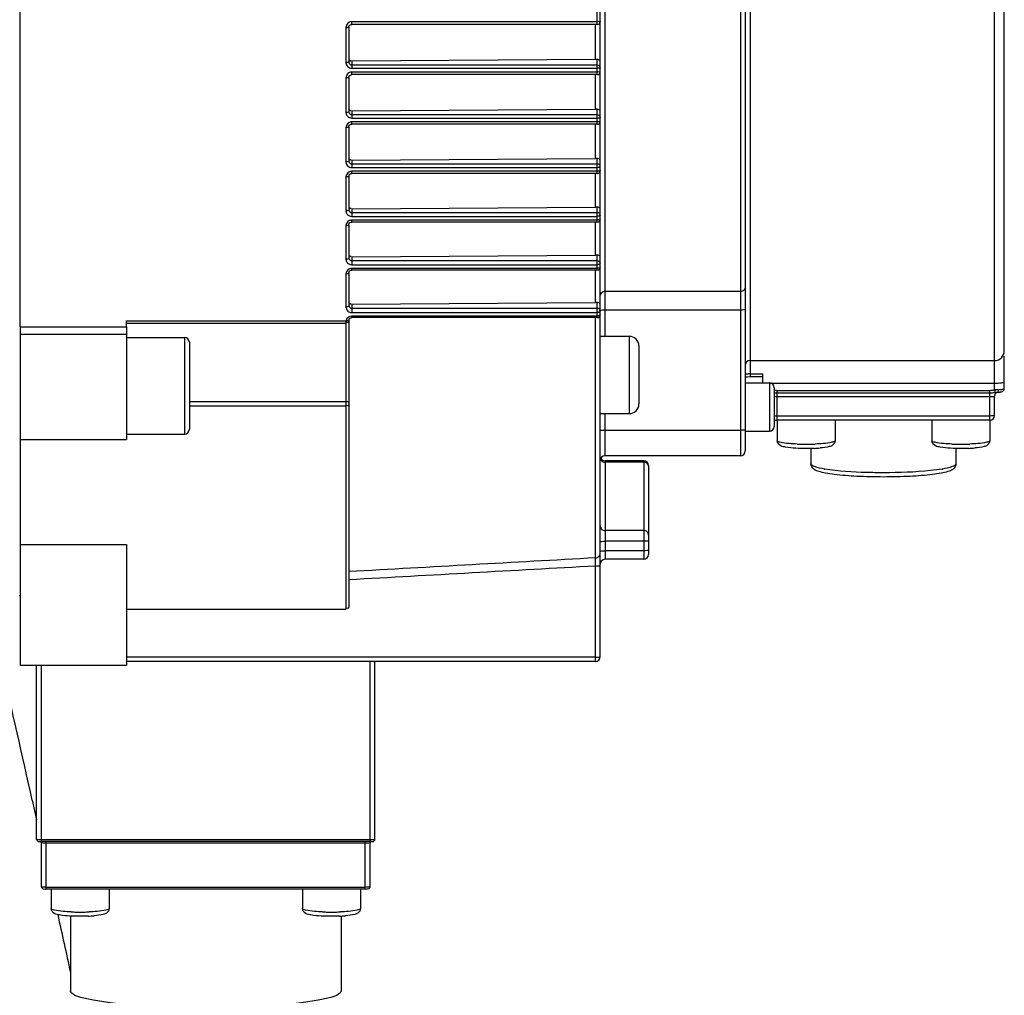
# Model space of a CAD drawing. Header units: millimetres. Extents: x 0 to 5940, y 0 to 4200.
# Tile 7 of 87: x 1835 to 1937, y 2544 to 2645. Entities that reach past the tile are written whole.
import ezdxf

# ---------------------------------------------------------------- set-up
doc = ezdxf.new("R2010")
doc.units = ezdxf.units.MM
doc.header["$LTSCALE"] = 326.7
doc.layers.add('304103000186DXF_CONTINUOUS_LINE', color=7, linetype='CONTINUOUS')
doc.layers.add('304304000126DXF_CONTINUOUS_LINE', color=7, linetype='CONTINUOUS')

msp = doc.modelspace()

# ---------------------------------------------------------------- linework, layer by layer
at = {"layer": '304103000186DXF_CONTINUOUS_LINE', "color": 9, "linetype": 'Continuous'}
for p, q in [((1836.739, 2563.78), (1837.015, 2562.549)), ((1837.015, 2562.549), (1837.188, 2561.775))]:
    msp.add_line(p, q, dxfattribs=at)
msp.add_arc((-2887.899, 1506.55), 4841.482, 12.613264, 12.782881, dxfattribs=at)
msp.add_open_spline([(1839.372, 2551.953), (1839.812, 2549.964), (1840.251, 2547.973), (1840.688, 2545.983)], degree=3, dxfattribs=at)
msp.add_open_spline([(1831.37, 2547.448), (1832.211, 2544.08), (1835.542, 2531.088), (1839.23, 2518.185), (1842.214, 2508.701)], degree=3, knots=[0, 0, 0, 0, 0.2587628, 1, 1, 1, 1], dxfattribs=at)
at = {"layer": '304304000126DXF_CONTINUOUS_LINE', "color": 9, "linetype": 'Continuous'}
for p, q in [((1909.987, 2695.123), (1909.987, 2599.412)), ((1895.987, 2611.775), (1895.987, 2694.908)), ((1936.287, 2606.232), (1936.287, 2685.268)), ((1910.987, 2665.203), (1910.987, 2607.605)), ((1895.187, 2644.033), (1895.187, 2645.595)), ((1895.187, 2644.32), (1869.787, 2644.32)), ((1869.787, 2644.033), (1869.787, 2644.32)), ((1895.014, 2640.396), (1895.014, 2644.033)), ((1869.187, 2643.716), (1869.187, 2640.108)), ((1869.787, 2640.235), (1869.787, 2639.509)), ((1895.187, 2638.848), (1895.187, 2640.401)), ((1869.787, 2639.842), (1895.187, 2639.842)), ((1869.787, 2639.509), (1895.187, 2639.509)), ((1895.187, 2639.11), (1869.787, 2639.11)), ((1869.787, 2638.848), (1869.787, 2639.11)), ((1869.187, 2638.512), (1869.187, 2634.94)), ((1895.014, 2635.256), (1895.014, 2638.848)), ((1869.787, 2635.094), (1869.787, 2634.347)), ((1895.187, 2633.713), (1895.187, 2635.261)), ((1869.787, 2634.704), (1895.187, 2634.704)), ((1869.787, 2634.347), (1895.187, 2634.347)), ((1895.187, 2633.952), (1869.787, 2633.952)), ((1869.787, 2633.713), (1869.787, 2633.952)), ((1869.187, 2633.36), (1869.187, 2629.823)), ((1895.014, 2630.171), (1895.014, 2633.713)), ((1869.787, 2630.007), (1869.787, 2629.236)), ((1895.187, 2628.629), (1895.187, 2630.176)), ((1869.787, 2629.616), (1895.187, 2629.616)), ((1869.787, 2629.236), (1895.187, 2629.236)), ((1895.187, 2628.845), (1869.787, 2628.845)), ((1869.787, 2628.629), (1869.787, 2628.845)), ((1869.187, 2628.259), (1869.187, 2624.759)), ((1895.014, 2625.143), (1895.014, 2628.629)), ((1869.787, 2624.976), (1869.787, 2624.178)), ((1895.187, 2623.599), (1895.187, 2625.148)), ((1869.787, 2624.582), (1895.187, 2624.582)), ((1869.787, 2624.178), (1895.187, 2624.178)), ((1895.187, 2623.791), (1869.787, 2623.791)), ((1869.787, 2623.599), (1869.787, 2623.791)), ((1869.187, 2623.212), (1869.187, 2619.75)), ((1895.014, 2620.175), (1895.014, 2623.599)), ((1869.787, 2620.004), (1869.787, 2619.176)), ((1869.787, 2619.602), (1895.187, 2619.602)), ((1895.187, 2618.624), (1895.187, 2620.18)), ((1869.787, 2619.176), (1895.187, 2619.176)), ((1895.187, 2618.793), (1869.787, 2618.793)), ((1869.787, 2618.624), (1869.787, 2618.793)), ((1895.014, 2615.272), (1895.014, 2618.624)), ((1869.187, 2618.22), (1869.187, 2614.8)), ((1909.987, 2616.407), (1895.987, 2616.407)), ((1869.787, 2615.095), (1869.787, 2614.233)), ((1869.787, 2614.683), (1895.187, 2614.683)), ((1895.187, 2613.709), (1895.187, 2615.278)), ((1869.787, 2614.233), (1895.187, 2614.233)), ((1895.187, 2613.856), (1869.787, 2613.856)), ((1869.787, 2613.709), (1869.787, 2613.856)), ((1895.014, 2588.859), (1895.014, 2613.709)), ((1909.987, 2614.487), (1895.987, 2614.487)), ((1846.487, 2613.392), (1869.197, 2613.392)), ((1846.487, 2613.152), (1869.187, 2613.152)), ((1869.187, 2613.17), (1869.187, 2583.562)), ((1852.487, 2611.662), (1852.487, 2601.662)), ((1898.487, 2611.775), (1898.487, 2603.775)), ((1910.987, 2607.887), (1912.287, 2607.887)), ((1912.987, 2606.958), (1912.987, 2601.958)), ((1913.059, 2606.939), (1936.287, 2606.939)), ((1913.787, 2606.186), (1935.787, 2606.186)), ((1913.787, 2603.087), (1913.787, 2606.186)), ((1913.787, 2605.933), (1935.787, 2605.933)), ((1935.787, 2605.511), (1913.787, 2605.511)), ((1935.787, 2603.087), (1935.787, 2606.186)), ((1936.318, 2605.97), (1936.346, 2605.973)), ((1869.187, 2605.01), (1852.987, 2605.01)), ((1869.187, 2604.556), (1852.987, 2604.556)), ((1895.987, 2599.412), (1895.987, 2603.775)), ((1935.787, 2603.526), (1913.787, 2603.526)), ((1909.987, 2602.047), (1895.987, 2602.047)), ((1895.987, 2598.902), (1895.987, 2588.708)), ((1899.987, 2598.762), (1895.987, 2598.762)), ((1899.987, 2598.902), (1899.987, 2588.708)), ((1899.987, 2591.687), (1895.987, 2591.687)), ((1899.987, 2590.58), (1895.987, 2590.58)), ((1899.987, 2589.586), (1895.987, 2589.586)), ((1894.987, 2578.143), (1894.987, 2588.012)), ((1894.987, 2578.582), (1846.487, 2578.582)), ((1871.687, 2559.501), (1871.687, 2578.143)), ((1837.687, 2559.501), (1837.687, 2577.762)), ((1871.687, 2559.677), (1837.687, 2559.677)), ((1838.187, 2554.599), (1838.187, 2559.503)), ((1871.187, 2554.599), (1871.187, 2559.503)), ((1871.187, 2559.341), (1838.187, 2559.341)), ((1871.187, 2554.775), (1838.187, 2554.775))]:
    msp.add_line(p, q, dxfattribs=at)
at = {"layer": '304304000126DXF_CONTINUOUS_LINE', "color": 7, "linetype": 'Continuous'}
for p, q in [((1910.487, 2694.623), (1910.487, 2599.912)), ((1937.287, 2610.268), (1937.287, 2684.268)), ((1835.487, 2612.755), (1835.487, 2666.605)), ((1895.487, 2578.643), (1895.487, 2655.269)), ((1869.722, 2644.026), (1869.787, 2644.033)), ((1895.187, 2644.033), (1869.787, 2644.033)), ((1869.487, 2643.733), (1869.487, 2640.141)), ((1895.014, 2640.396), (1869.787, 2640.235)), ((1869.487, 2638.554), (1869.487, 2634.996)), ((1869.722, 2638.841), (1869.787, 2638.848)), ((1895.187, 2638.848), (1869.787, 2638.848)), ((1869.787, 2635.094), (1895.014, 2635.256)), ((1869.487, 2633.424), (1869.487, 2629.903)), ((1869.723, 2633.706), (1869.787, 2633.713)), ((1895.187, 2633.713), (1869.787, 2633.713)), ((1869.787, 2630.007), (1895.014, 2630.171)), ((1869.487, 2628.346), (1869.487, 2624.862)), ((1869.728, 2628.624), (1869.787, 2628.629)), ((1895.187, 2628.629), (1869.787, 2628.629)), ((1869.787, 2624.976), (1895.014, 2625.143)), ((1869.487, 2623.322), (1869.487, 2619.876)), ((1869.732, 2623.594), (1869.787, 2623.599)), ((1895.187, 2623.599), (1869.787, 2623.599)), ((1869.787, 2620.004), (1895.014, 2620.175)), ((1869.735, 2618.62), (1869.787, 2618.624)), ((1895.187, 2618.624), (1869.787, 2618.624)), ((1869.487, 2618.354), (1869.487, 2614.949)), ((1869.787, 2615.095), (1895.014, 2615.272)), ((1869.721, 2613.703), (1869.787, 2613.709)), ((1895.187, 2613.709), (1869.787, 2613.709)), ((1835.487, 2612.755), (1846.487, 2612.755)), ((1835.487, 2612.755), (1835.487, 2577.762)), ((1846.487, 2612.755), (1846.487, 2613.392)), ((1846.487, 2612.755), (1846.487, 2612.015)), ((1869.487, 2613.456), (1869.487, 2583.879)), ((1835.487, 2612.015), (1846.487, 2612.015)), ((1846.487, 2612.015), (1846.487, 2601.097)), ((1846.487, 2611.662), (1852.487, 2611.662)), ((1895.487, 2611.775), (1898.487, 2611.775)), ((1852.987, 2611.162), (1852.987, 2602.162)), ((1899.487, 2610.774), (1899.487, 2604.775)), ((1937.287, 2606.366), (1937.287, 2609.726)), ((1910.987, 2609.268), (1936.287, 2609.268)), ((1910.502, 2607.575), (1910.717, 2607.597)), ((1910.717, 2607.597), (1910.987, 2607.605)), ((1910.987, 2607.605), (1912.287, 2607.605)), ((1912.287, 2607.887), (1912.287, 2606.939)), ((1910.487, 2606.958), (1912.987, 2606.958)), ((1913.487, 2606.458), (1913.487, 2602.458)), ((1936.287, 2603.587), (1936.287, 2605.572)), ((1936.347, 2605.973), (1936.473, 2605.982)), ((1936.473, 2605.982), (1936.562, 2605.987)), ((1895.487, 2603.775), (1898.487, 2603.775)), ((1935.787, 2603.087), (1913.787, 2603.087)), ((1913.787, 2603.087), (1913.787, 2600.975)), ((1919.787, 2603.087), (1919.787, 2600.975)), ((1929.787, 2603.087), (1929.787, 2600.975)), ((1935.787, 2603.087), (1935.787, 2600.975)), ((1846.487, 2601.662), (1852.487, 2601.662)), ((1910.487, 2601.958), (1912.987, 2601.958)), ((1835.487, 2601.097), (1846.487, 2601.097)), ((1909.987, 2599.412), (1895.987, 2599.412)), ((1917.287, 2600.18), (1917.287, 2598.575)), ((1932.287, 2600.179), (1932.287, 2598.575)), ((1899.987, 2598.902), (1895.987, 2598.902)), ((1900.487, 2598.402), (1900.487, 2589.208)), ((1835.487, 2590.226), (1846.487, 2590.226)), ((1846.487, 2590.226), (1846.487, 2577.762)), ((1899.987, 2588.708), (1895.987, 2588.708)), ((1835.387, 2584.968), (1835.487, 2584.968)), ((1846.487, 2583.562), (1869.187, 2583.562)), ((1894.987, 2578.143), (1846.487, 2578.143)), ((1872.187, 2559.738), (1872.187, 2578.143)), ((1835.487, 2577.762), (1846.487, 2577.762)), ((1837.187, 2559.738), (1837.187, 2577.762)), ((1871.687, 2559.503), (1837.687, 2559.503)), ((1837.687, 2554.836), (1837.687, 2559.402)), ((1871.687, 2554.836), (1871.687, 2559.402)), ((1871.187, 2554.601), (1838.187, 2554.601)), ((1838.687, 2554.601), (1838.687, 2552.583)), ((1844.687, 2554.601), (1844.687, 2552.583)), ((1864.687, 2554.601), (1864.687, 2552.583)), ((1870.687, 2554.601), (1870.687, 2552.583)), ((1840.687, 2551.805), (1840.687, 2544.043)), ((1868.687, 2551.805), (1868.687, 2544.043))]:
    msp.add_line(p, q, dxfattribs=at)
for points in [[(1869.487, 2643.733), (1869.499, 2643.815), (1869.582, 2643.952), (1869.722, 2644.026)], [(1895.187, 2640.401), (1895.104, 2640.397), (1895.014, 2640.396)], [(1869.487, 2638.554), (1869.499, 2638.634), (1869.582, 2638.768), (1869.722, 2638.841)], [(1895.187, 2635.261), (1895.104, 2635.257), (1895.014, 2635.256)], [(1869.487, 2633.424), (1869.501, 2633.511), (1869.587, 2633.639), (1869.723, 2633.706)], [(1895.187, 2630.176), (1895.104, 2630.172), (1895.014, 2630.171)], [(1869.487, 2628.347), (1869.506, 2628.444), (1869.595, 2628.563), (1869.728, 2628.624)], [(1895.187, 2625.148), (1895.104, 2625.144), (1895.014, 2625.143)], [(1869.487, 2623.322), (1869.512, 2623.433), (1869.602, 2623.539), (1869.732, 2623.594)], [(1895.187, 2620.18), (1895.104, 2620.176), (1895.014, 2620.175)], [(1869.487, 2618.352), (1869.518, 2618.472), (1869.605, 2618.568), (1869.735, 2618.62)], [(1895.187, 2615.278), (1895.104, 2615.274), (1895.014, 2615.272)], [(1869.492, 2613.494), (1869.49, 2613.481), (1869.488, 2613.47), (1869.488, 2613.461), (1869.487, 2613.456), (1869.487, 2613.455)], [(1869.492, 2613.49), (1869.518, 2613.562), (1869.597, 2613.649), (1869.721, 2613.703)]]:
    msp.add_lwpolyline(points, dxfattribs=at)
for centre, radius, start, end in [((1895.187, 2644.333), 0.3, 270, 360), ((1869.776, 2640.141), 0.289, 180.06797, 189.83165), ((1869.794, 2640.144), 0.307, 189.82734, 210.25934), ((1869.781, 2640.137), 0.292, 210.25404, 220.28312), ((1895.187, 2639.148), 0.3, 270, 360), ((1869.766, 2634.997), 0.279, 180.06662, 190.05367), ((1869.783, 2635), 0.296, 190.06034, 210.90742), ((1869.774, 2634.994), 0.285, 210.89458, 220.81924), ((1895.187, 2634.013), 0.3, 270, 360), ((1869.759, 2629.903), 0.271, 180.05067, 190.00159), ((1869.77, 2629.905), 0.283, 189.99801, 211.29126), ((1869.764, 2629.901), 0.276, 211.29282, 221.33264), ((1895.187, 2628.929), 0.3, 270, 360), ((1869.754, 2624.862), 0.267, 180.02022, 189.76128), ((1869.755, 2624.862), 0.268, 189.72696, 211.57166), ((1869.753, 2624.861), 0.265, 211.60819, 221.75167), ((1895.187, 2623.899), 0.3, 270, 360), ((1869.751, 2619.876), 0.263, 179.97598, 189.60714), ((1869.74, 2619.875), 0.253, 212.15572, 221.93182), ((1895.187, 2618.924), 0.3, 270, 360), ((1895.187, 2614.009), 0.3, 270, 360), ((1852.487, 2611.162), 0.5, 0, 90), ((1898.487, 2610.775), 1, 0, 90), ((1936.287, 2610.268), 1, 270, 360), ((1910.987, 2608.768), 0.5, 90, 180), ((1912.987, 2606.458), 0.5, 0, 90), ((1898.487, 2604.775), 1, 270, 360), ((1935.787, 2603.587), 0.5, 270, 360), ((1912.987, 2602.458), 0.5, 270, 360), ((1913.787, 2603.587), 0.5, 232.87036, 270), ((1852.487, 2602.162), 0.5, 270, 360), ((1895.987, 2598.912), 0.5, 90, 180), ((1909.987, 2599.912), 0.5, 270, 360), ((1917.011, 2615.209), 15.034, 272.27949, 274.67058), ((1933.011, 2615.209), 15.034, 272.27949, 274.67058), ((1895.987, 2599.402), 0.5, 209.41002, 270), ((1899.987, 2598.402), 0.5, 0, 90), ((1899.987, 2589.208), 0.5, 270, 360), ((1895.987, 2588.208), 0.5, 90, 180), ((1894.987, 2578.643), 0.5, 270, 360), ((1841.911, 2566.817), 15.034, 272.27949, 274.67058), ((1867.911, 2566.817), 15.034, 272.27949, 274.67058)]:
    msp.add_arc(centre, radius, start, end, dxfattribs=at)
at = {"layer": '304304000126DXF_CONTINUOUS_LINE', "color": 9, "linetype": 'Continuous'}
for centre, radius, start, end in [((1869.773, 2643.716), 0.585, 175.3579, 179.98201), ((1869.797, 2643.714), 0.61, 168.32926, 175.34758), ((1869.34, 2645.816), 2.098, 267.48445, 269.92274), ((1869.767, 2638.512), 0.579, 172.88226, 179.96172), ((1869.79, 2638.509), 0.603, 168.20975, 172.90445), ((1869.761, 2633.359), 0.573, 170.50391, 179.93742), ((1869.759, 2624.761), 0.572, 199.50993, 210.73057), ((1869.743, 2623.211), 0.555, 168.13522, 179.91808), ((1869.748, 2619.749), 0.56, 199.20568, 210.52139), ((1869.731, 2618.22), 0.543, 168.23611, 179.92779), ((1869.725, 2614.8), 0.538, 180.0133, 190.14886), ((1871.434, 2613.158), 2.246, 178.68783, 179.67219), ((1872.587, 2613.13), 3.4, 175.58117, 178.66308), ((1911.002, 2594.736), 13.15, 90.06319, 90.97637), ((1913.847, 2610.02), 4.089, 264.94368, 266.46845), ((1913.79, 2609.088), 3.155, 266.46016, 269.9459), ((1937.042, 2595.66), 10.598, 92.77775, 94.0834), ((1936.928, 2598.117), 8.139, 92.10634, 92.81741), ((1916.755, 2623.362), 22.752, 267.74723, 269.06713), ((1916.787, 2624.989), 24.38, 269.05255, 270.94745), ((1916.82, 2623.362), 22.752, 270.93287, 272.25277), ((1932.755, 2623.362), 22.752, 267.74723, 269.06713), ((1932.787, 2624.989), 24.38, 269.05255, 270.94745), ((1932.82, 2623.362), 22.752, 270.93287, 272.25277), ((1920.844, 2610.704), 12.843, 260.32884, 260.46178), ((1928.731, 2610.704), 12.843, 279.53822, 279.67116), ((1871.687, 2563.673), 3.996, 270.00326, 271.11273), ((1841.655, 2574.97), 22.752, 267.74723, 269.06713), ((1841.687, 2576.597), 24.38, 269.05255, 270.94745), ((1841.72, 2574.97), 22.752, 270.93287, 272.25277), ((1867.655, 2574.97), 22.752, 267.74723, 269.06713), ((1867.687, 2576.597), 24.38, 269.05255, 270.94745), ((1867.72, 2574.97), 22.752, 270.93287, 272.25277)]:
    msp.add_arc(centre, radius, start, end, dxfattribs=at)
for points in [[(1869.483, 2644.236), (1869.343, 2644.153), (1869.233, 2643.997), (1869.2, 2643.837)], [(1869.787, 2644.32), (1869.682, 2644.32), (1869.573, 2644.29), (1869.483, 2644.236)], [(1869.187, 2640.108), (1869.187, 2640.041), (1869.199, 2639.973), (1869.221, 2639.91)], [(1869.483, 2639.027), (1869.343, 2638.945), (1869.233, 2638.791), (1869.2, 2638.633)], [(1869.221, 2639.91), (1869.248, 2639.832), (1869.292, 2639.759), (1869.348, 2639.7)], [(1869.348, 2639.7), (1869.458, 2639.584), (1869.628, 2639.509), (1869.787, 2639.509)], [(1869.787, 2639.11), (1869.682, 2639.11), (1869.574, 2639.081), (1869.483, 2639.027)], [(1895.187, 2639.842), (1895.287, 2639.842), (1895.447, 2639.793), (1895.447, 2639.694)], [(1869.187, 2634.94), (1869.187, 2634.873), (1869.199, 2634.805), (1869.221, 2634.742)], [(1869.482, 2633.869), (1869.337, 2633.785), (1869.223, 2633.62), (1869.195, 2633.454)], [(1869.221, 2634.742), (1869.249, 2634.666), (1869.293, 2634.593), (1869.349, 2634.534)], [(1869.349, 2634.534), (1869.46, 2634.42), (1869.628, 2634.347), (1869.787, 2634.347)], [(1869.787, 2633.952), (1869.682, 2633.952), (1869.573, 2633.922), (1869.482, 2633.869)], [(1895.187, 2634.704), (1895.287, 2634.704), (1895.447, 2634.655), (1895.447, 2634.555)], [(1869.187, 2629.823), (1869.187, 2629.757), (1869.199, 2629.691), (1869.221, 2629.629)], [(1869.482, 2628.763), (1869.343, 2628.683), (1869.232, 2628.532), (1869.2, 2628.375)], [(1869.221, 2629.629), (1869.248, 2629.553), (1869.291, 2629.481), (1869.348, 2629.423)], [(1869.348, 2629.423), (1869.458, 2629.309), (1869.628, 2629.236), (1869.787, 2629.236)], [(1869.787, 2628.845), (1869.682, 2628.845), (1869.573, 2628.816), (1869.482, 2628.763)], [(1895.187, 2629.616), (1895.287, 2629.616), (1895.447, 2629.567), (1895.447, 2629.467)], [(1869.187, 2624.759), (1869.187, 2624.695), (1869.199, 2624.63), (1869.22, 2624.57)], [(1869.48, 2623.709), (1869.343, 2623.63), (1869.232, 2623.48), (1869.199, 2623.325)], [(1869.267, 2624.469), (1869.369, 2624.298), (1869.589, 2624.178), (1869.787, 2624.178)], [(1869.787, 2623.791), (1869.681, 2623.791), (1869.572, 2623.762), (1869.48, 2623.709)], [(1895.187, 2624.582), (1895.287, 2624.582), (1895.447, 2624.533), (1895.447, 2624.433)], [(1869.187, 2619.75), (1869.187, 2619.687), (1869.199, 2619.624), (1869.219, 2619.565)], [(1895.187, 2619.602), (1895.287, 2619.602), (1895.447, 2619.553), (1895.447, 2619.453)], [(1869.479, 2618.712), (1869.342, 2618.633), (1869.231, 2618.485), (1869.199, 2618.331)], [(1869.265, 2619.465), (1869.367, 2619.294), (1869.588, 2619.176), (1869.787, 2619.176)], [(1869.787, 2618.793), (1869.681, 2618.793), (1869.571, 2618.764), (1869.479, 2618.712)], [(1895.487, 2619.305), (1895.487, 2619.243), (1895.401, 2619.193), (1895.339, 2619.193)], [(1869.196, 2614.705), (1869.209, 2614.633), (1869.237, 2614.563), (1869.277, 2614.502)], [(1869.277, 2614.502), (1869.383, 2614.341), (1869.595, 2614.233), (1869.787, 2614.233)], [(1869.549, 2614.789), (1869.597, 2614.737), (1869.665, 2614.701), (1869.734, 2614.688)], [(1895.187, 2614.683), (1895.287, 2614.683), (1895.447, 2614.634), (1895.447, 2614.534)], [(1869.501, 2613.787), (1869.392, 2613.732), (1869.297, 2613.636), (1869.243, 2613.525)], [(1869.787, 2613.856), (1869.689, 2613.856), (1869.589, 2613.832), (1869.501, 2613.787)], [(1895.487, 2614.385), (1895.487, 2614.318), (1895.402, 2614.253), (1895.335, 2614.253)], [(1869.487, 2613.451), (1869.487, 2613.351), (1869.437, 2613.192), (1869.337, 2613.192)], [(1913.787, 2605.511), (1913.684, 2605.511), (1913.581, 2605.514), (1913.479, 2605.524)], [(1935.787, 2606.186), (1935.955, 2606.186), (1936.12, 2606.219), (1936.288, 2606.224)], [(1935.787, 2605.933), (1935.963, 2605.933), (1936.138, 2605.95), (1936.312, 2605.97)], [(1869.456, 2604.652), (1869.418, 2604.592), (1869.311, 2604.574), (1869.248, 2604.607)], [(1913.787, 2603.526), (1913.684, 2603.526), (1913.581, 2603.529), (1913.479, 2603.539)], [(1915.86, 2600.627), (1915.581, 2600.638), (1915.302, 2600.654), (1915.024, 2600.679)], [(1918.551, 2600.679), (1918.272, 2600.654), (1917.993, 2600.638), (1917.714, 2600.627)], [(1931.86, 2600.627), (1931.581, 2600.638), (1931.302, 2600.654), (1931.024, 2600.679)], [(1934.551, 2600.679), (1934.272, 2600.654), (1933.993, 2600.638), (1933.714, 2600.627)], [(1895.512, 2599.058), (1895.551, 2598.956), (1895.639, 2598.868), (1895.737, 2598.819)], [(1900.237, 2598.704), (1900.161, 2598.742), (1900.073, 2598.762), (1899.987, 2598.762)], [(1900.487, 2598.332), (1900.487, 2598.481), (1900.371, 2598.638), (1900.237, 2598.704)], [(1895.737, 2589.578), (1895.821, 2589.584), (1895.904, 2589.586), (1895.987, 2589.586)], [(1895.014, 2588.859), (1886.505, 2588.383), (1877.996, 2587.907), (1869.487, 2587.432)], [(1894.987, 2588.012), (1886.487, 2587.535), (1877.987, 2587.059), (1869.487, 2586.584)], [(1837.687, 2559.677), (1837.604, 2559.677), (1837.521, 2559.679), (1837.437, 2559.685)], [(1838.187, 2559.341), (1838.104, 2559.341), (1838.021, 2559.343), (1837.937, 2559.349)], [(1871.437, 2559.349), (1871.354, 2559.343), (1871.271, 2559.341), (1871.187, 2559.341)], [(1838.187, 2554.775), (1838.104, 2554.775), (1838.021, 2554.777), (1837.937, 2554.783)], [(1840.76, 2552.235), (1840.481, 2552.246), (1840.202, 2552.262), (1839.924, 2552.287)], [(1843.451, 2552.287), (1843.172, 2552.262), (1842.893, 2552.246), (1842.614, 2552.235)], [(1866.76, 2552.235), (1866.481, 2552.246), (1866.202, 2552.262), (1865.924, 2552.287)], [(1869.451, 2552.287), (1869.172, 2552.262), (1868.893, 2552.246), (1868.614, 2552.235)]]:
    msp.add_open_spline(points, degree=3, dxfattribs=at)
for points, knots in [([(1895.487, 2644.333), (1895.487, 2644.313), (1895.36, 2644.34), (1895.309, 2644.321), (1895.25, 2644.323)], [0, 0, 0, 0, 0.2501488, 1, 1, 1, 1]), ([(1869.487, 2643.732), (1869.487, 2643.72), (1869.408, 2643.73), (1869.375, 2643.718), (1869.337, 2643.718)], [0, 0, 0, 0, 0.2552183, 1, 1, 1, 1]), ([(1869.487, 2640.141), (1869.487, 2640.119), (1869.365, 2640.118), (1869.308, 2640.111), (1869.248, 2640.116)], [0, 0, 0, 0, 0.2626572, 1, 1, 1, 1]), ([(1869.558, 2639.948), (1869.576, 2639.927), (1869.62, 2639.889), (1869.671, 2639.865), (1869.698, 2639.857)], [0, 0, 0, 0, 0.4994347, 1, 1, 1, 1]), ([(1869.698, 2639.857), (1869.712, 2639.852), (1869.742, 2639.845), (1869.772, 2639.842), (1869.787, 2639.842)], [0, 0, 0, 0, 0.5035751, 1, 1, 1, 1]), ([(1895.339, 2639.514), (1895.325, 2639.514), (1895.295, 2639.515), (1895.265, 2639.517), (1895.249, 2639.518)], [0, 0, 0, 0, 0.4697205, 1, 1, 1, 1]), ([(1895.487, 2639.148), (1895.487, 2639.126), (1895.368, 2639.118), (1895.309, 2639.114), (1895.249, 2639.12)], [0, 0, 0, 0, 0.2646231, 1, 1, 1, 1]), ([(1895.487, 2639.545), (1895.487, 2639.531), (1895.415, 2639.519), (1895.376, 2639.514), (1895.339, 2639.514)], [0, 0, 0, 0, 0.2721172, 1, 1, 1, 1]), ([(1895.447, 2639.694), (1895.447, 2639.679), (1895.439, 2639.647), (1895.421, 2639.619), (1895.41, 2639.605)], [0, 0, 0, 0, 0.4376869, 1, 1, 1, 1]), ([(1869.337, 2638.518), (1869.323, 2638.518), (1869.294, 2638.519), (1869.264, 2638.521), (1869.248, 2638.523)], [0, 0, 0, 0, 0.4702455, 1, 1, 1, 1]), ([(1869.487, 2638.553), (1869.487, 2638.538), (1869.416, 2638.522), (1869.375, 2638.518), (1869.337, 2638.518)], [0, 0, 0, 0, 0.278574, 1, 1, 1, 1]), ([(1869.487, 2634.996), (1869.487, 2634.988), (1869.413, 2634.925), (1869.322, 2634.943), (1869.248, 2634.954)], [0, 0, 0, 0, 0.0996145, 1, 1, 1, 1]), ([(1869.558, 2634.808), (1869.576, 2634.787), (1869.62, 2634.75), (1869.671, 2634.726), (1869.698, 2634.718)], [0, 0, 0, 0, 0.4975779, 1, 1, 1, 1]), ([(1869.698, 2634.718), (1869.713, 2634.713), (1869.742, 2634.706), (1869.772, 2634.704), (1869.787, 2634.704)], [0, 0, 0, 0, 0.5031944, 1, 1, 1, 1]), ([(1895.487, 2634.013), (1895.487, 2634.004), (1895.418, 2633.938), (1895.323, 2633.956), (1895.249, 2633.968)], [0, 0, 0, 0, 0.103991, 1, 1, 1, 1]), ([(1895.339, 2634.355), (1895.325, 2634.355), (1895.295, 2634.356), (1895.265, 2634.36), (1895.25, 2634.362)], [0, 0, 0, 0, 0.4686267, 1, 1, 1, 1]), ([(1895.487, 2634.406), (1895.487, 2634.39), (1895.425, 2634.358), (1895.377, 2634.355), (1895.339, 2634.355)], [0, 0, 0, 0, 0.3045891, 1, 1, 1, 1]), ([(1895.447, 2634.555), (1895.447, 2634.541), (1895.439, 2634.508), (1895.421, 2634.481), (1895.41, 2634.466)], [0, 0, 0, 0, 0.4376869, 1, 1, 1, 1]), ([(1869.487, 2633.424), (1869.487, 2633.415), (1869.419, 2633.347), (1869.322, 2633.364), (1869.248, 2633.376)], [0, 0, 0, 0, 0.1069437, 1, 1, 1, 1]), ([(1869.487, 2629.903), (1869.487, 2629.892), (1869.43, 2629.816), (1869.322, 2629.828), (1869.248, 2629.843)], [0, 0, 0, 0, 0.1236435, 1, 1, 1, 1]), ([(1869.557, 2629.719), (1869.575, 2629.698), (1869.619, 2629.662), (1869.67, 2629.639), (1869.697, 2629.63)], [0, 0, 0, 0, 0.4940751, 1, 1, 1, 1]), ([(1869.697, 2629.63), (1869.712, 2629.626), (1869.742, 2629.619), (1869.772, 2629.616), (1869.787, 2629.616)], [0, 0, 0, 0, 0.5025876, 1, 1, 1, 1]), ([(1895.487, 2628.929), (1895.487, 2628.918), (1895.433, 2628.84), (1895.323, 2628.851), (1895.249, 2628.867)], [0, 0, 0, 0, 0.1282083, 1, 1, 1, 1]), ([(1895.339, 2629.247), (1895.325, 2629.247), (1895.295, 2629.249), (1895.265, 2629.254), (1895.25, 2629.258)], [0, 0, 0, 0, 0.4670857, 1, 1, 1, 1]), ([(1895.487, 2629.319), (1895.487, 2629.299), (1895.434, 2629.254), (1895.377, 2629.247), (1895.339, 2629.247)], [0, 0, 0, 0, 0.3403341, 1, 1, 1, 1]), ([(1895.447, 2629.467), (1895.447, 2629.453), (1895.439, 2629.421), (1895.421, 2629.393), (1895.41, 2629.379)], [0, 0, 0, 0, 0.437687, 1, 1, 1, 1]), ([(1869.2, 2628.375), (1869.196, 2628.356), (1869.189, 2628.317), (1869.187, 2628.278), (1869.187, 2628.259)], [0, 0, 0, 0, 0.5018638, 1, 1, 1, 1]), ([(1869.337, 2628.271), (1869.323, 2628.271), (1869.293, 2628.273), (1869.264, 2628.278), (1869.248, 2628.282)], [0, 0, 0, 0, 0.4676651, 1, 1, 1, 1]), ([(1869.487, 2628.346), (1869.487, 2628.326), (1869.434, 2628.278), (1869.376, 2628.271), (1869.337, 2628.271)], [0, 0, 0, 0, 0.3470829, 1, 1, 1, 1]), ([(1869.487, 2624.862), (1869.487, 2624.808), (1869.363, 2624.759), (1869.282, 2624.776), (1869.248, 2624.785)], [0, 0, 0, 0, 0.6049584, 1, 1, 1, 1]), ([(1869.555, 2624.684), (1869.573, 2624.664), (1869.617, 2624.628), (1869.669, 2624.604), (1869.696, 2624.596)], [0, 0, 0, 0, 0.4891402, 1, 1, 1, 1]), ([(1869.696, 2624.596), (1869.711, 2624.591), (1869.741, 2624.584), (1869.772, 2624.582), (1869.787, 2624.582)], [0, 0, 0, 0, 0.5015735, 1, 1, 1, 1]), ([(1895.487, 2623.899), (1895.487, 2623.845), (1895.365, 2623.791), (1895.283, 2623.81), (1895.249, 2623.819)], [0, 0, 0, 0, 0.6071266, 1, 1, 1, 1]), ([(1895.34, 2624.192), (1895.326, 2624.192), (1895.295, 2624.195), (1895.266, 2624.201), (1895.25, 2624.206)], [0, 0, 0, 0, 0.4651206, 1, 1, 1, 1]), ([(1895.487, 2624.284), (1895.487, 2624.261), (1895.442, 2624.205), (1895.378, 2624.192), (1895.34, 2624.192)], [0, 0, 0, 0, 0.3746168, 1, 1, 1, 1]), ([(1895.447, 2624.433), (1895.447, 2624.419), (1895.439, 2624.386), (1895.421, 2624.358), (1895.41, 2624.344)], [0, 0, 0, 0, 0.437687, 1, 1, 1, 1]), ([(1869.487, 2623.322), (1869.487, 2623.267), (1869.365, 2623.211), (1869.282, 2623.23), (1869.248, 2623.24)], [0, 0, 0, 0, 0.6097834, 1, 1, 1, 1]), ([(1869.487, 2619.876), (1869.487, 2619.818), (1869.37, 2619.748), (1869.282, 2619.771), (1869.248, 2619.782)], [0, 0, 0, 0, 0.6208096, 1, 1, 1, 1]), ([(1869.552, 2619.706), (1869.57, 2619.685), (1869.616, 2619.648), (1869.669, 2619.625), (1869.698, 2619.616)], [0, 0, 0, 0, 0.4827089, 1, 1, 1, 1]), ([(1869.698, 2619.616), (1869.712, 2619.612), (1869.742, 2619.605), (1869.772, 2619.602), (1869.787, 2619.602)], [0, 0, 0, 0, 0.499972, 1, 1, 1, 1]), ([(1895.339, 2619.193), (1895.325, 2619.193), (1895.294, 2619.196), (1895.265, 2619.204), (1895.249, 2619.209)], [0, 0, 0, 0, 0.4632656, 1, 1, 1, 1]), ([(1895.487, 2618.924), (1895.487, 2618.866), (1895.372, 2618.792), (1895.282, 2618.816), (1895.249, 2618.827)], [0, 0, 0, 0, 0.6232619, 1, 1, 1, 1]), ([(1895.447, 2619.453), (1895.447, 2619.439), (1895.439, 2619.407), (1895.421, 2619.379), (1895.41, 2619.365)], [0, 0, 0, 0, 0.437687, 1, 1, 1, 1]), ([(1869.487, 2618.354), (1869.487, 2618.295), (1869.372, 2618.219), (1869.281, 2618.243), (1869.248, 2618.255)], [0, 0, 0, 0, 0.6257328, 1, 1, 1, 1]), ([(1910.487, 2616.788), (1910.487, 2616.632), (1910.268, 2616.431), (1910.052, 2616.407), (1909.987, 2616.407)], [0, 0, 0, 0, 0.7078248, 1, 1, 1, 1]), ([(1895.987, 2616.407), (1895.923, 2616.407), (1895.707, 2616.383), (1895.487, 2616.182), (1895.487, 2616.026)], [0, 0, 0, 0, 0.2921752, 1, 1, 1, 1]), ([(1869.487, 2614.949), (1869.487, 2614.887), (1869.377, 2614.797), (1869.281, 2614.826), (1869.248, 2614.839)], [0, 0, 0, 0, 0.6367176, 1, 1, 1, 1]), ([(1869.734, 2614.688), (1869.742, 2614.686), (1869.76, 2614.684), (1869.778, 2614.683), (1869.787, 2614.683)], [0, 0, 0, 0, 0.4981193, 1, 1, 1, 1]), ([(1895.447, 2614.534), (1895.447, 2614.52), (1895.439, 2614.487), (1895.421, 2614.46), (1895.41, 2614.445)], [0, 0, 0, 0, 0.4376869, 1, 1, 1, 1]), ([(1910.487, 2614.548), (1910.487, 2614.497), (1910.222, 2614.518), (1910.105, 2614.487), (1909.987, 2614.487)], [0, 0, 0, 0, 0.3012109, 1, 1, 1, 1]), ([(1869.243, 2613.525), (1869.232, 2613.504), (1869.214, 2613.46), (1869.202, 2613.415), (1869.197, 2613.392)], [0, 0, 0, 0, 0.5057068, 1, 1, 1, 1]), ([(1869.492, 2613.49), (1869.486, 2613.462), (1869.448, 2613.401), (1869.375, 2613.385), (1869.339, 2613.39)], [0, 0, 0, 0, 0.4362136, 1, 1, 1, 1]), ([(1895.335, 2614.253), (1895.321, 2614.253), (1895.29, 2614.256), (1895.261, 2614.265), (1895.246, 2614.271)], [0, 0, 0, 0, 0.4626752, 1, 1, 1, 1]), ([(1895.487, 2614.009), (1895.487, 2613.946), (1895.379, 2613.853), (1895.281, 2613.882), (1895.249, 2613.895)], [0, 0, 0, 0, 0.6393183, 1, 1, 1, 1]), ([(1895.554, 2614.457), (1895.537, 2614.453), (1895.516, 2614.448), (1895.487, 2614.434), (1895.487, 2614.426)], [0, 0, 0, 0, 0.6907127, 1, 1, 1, 1]), ([(1895.987, 2614.487), (1895.944, 2614.487), (1895.8, 2614.484), (1895.654, 2614.478), (1895.554, 2614.457)], [0, 0, 0, 0, 0.2968692, 1, 1, 1, 1]), ([(1869.337, 2613.192), (1869.323, 2613.192), (1869.29, 2613.2), (1869.263, 2613.218), (1869.248, 2613.229)], [0, 0, 0, 0, 0.4381964, 1, 1, 1, 1]), ([(1869.339, 2613.39), (1869.325, 2613.392), (1869.295, 2613.4), (1869.268, 2613.413), (1869.253, 2613.421)], [0, 0, 0, 0, 0.4573302, 1, 1, 1, 1]), ([(1910.487, 2607.905), (1910.487, 2607.881), (1910.638, 2607.888), (1910.704, 2607.883), (1910.778, 2607.885)], [0, 0, 0, 0, 0.2482012, 1, 1, 1, 1]), ([(1936.287, 2606.939), (1936.523, 2606.939), (1936.862, 2606.947), (1937.148, 2606.999), (1937.287, 2607.031), (1937.287, 2607.061)], [0, 0, 0, 0, 0.695743, 0.912275, 1, 1, 1, 1]), ([(1937.21, 2606.319), (1937.23, 2606.325), (1937.257, 2606.333), (1937.287, 2606.356), (1937.287, 2606.366)], [0, 0, 0, 0, 0.6680078, 1, 1, 1, 1]), ([(1913.487, 2606.208), (1913.509, 2606.206), (1913.554, 2606.201), (1913.598, 2606.196), (1913.62, 2606.194)], [0, 0, 0, 0, 0.5002573, 1, 1, 1, 1]), ([(1913.62, 2606.194), (1913.648, 2606.192), (1913.704, 2606.188), (1913.759, 2606.186), (1913.787, 2606.186)], [0, 0, 0, 0, 0.4999756, 1, 1, 1, 1]), ([(1936.287, 2605.572), (1936.287, 2605.521), (1936.022, 2605.542), (1935.905, 2605.511), (1935.787, 2605.511)], [0, 0, 0, 0, 0.3012111, 1, 1, 1, 1]), ([(1936.287, 2606.232), (1936.291, 2606.2), (1936.299, 2606.125), (1936.303, 2606.07), (1936.314, 2605.992), (1936.311, 2606.028), (1936.31, 2606.038)], [0, 0, 0, 0, 0.3652168, 0.8153845, 0.8755321, 1, 1, 1, 1]), ([(1936.659, 2606.253), (1936.659, 2606.189), (1936.656, 2606.127), (1936.621, 2605.992), (1936.584, 2606.03), (1936.577, 2606.044)], [0, 0, 0, 0, 0.6521095, 0.8390366, 1, 1, 1, 1]), ([(1936.659, 2606.253), (1936.717, 2606.256), (1936.901, 2606.268), (1937.088, 2606.283), (1937.21, 2606.319)], [0, 0, 0, 0, 0.3163239, 1, 1, 1, 1]), ([(1869.337, 2605), (1869.323, 2605), (1869.293, 2604.998), (1869.264, 2604.994), (1869.248, 2604.991)], [0, 0, 0, 0, 0.4684382, 1, 1, 1, 1]), ([(1869.487, 2604.934), (1869.487, 2604.953), (1869.43, 2604.995), (1869.376, 2605), (1869.337, 2605)], [0, 0, 0, 0, 0.3303818, 1, 1, 1, 1]), ([(1869.487, 2604.753), (1869.487, 2604.736), (1869.481, 2604.7), (1869.466, 2604.668), (1869.456, 2604.652)], [0, 0, 0, 0, 0.4694739, 1, 1, 1, 1]), ([(1936.287, 2603.587), (1936.287, 2603.536), (1936.022, 2603.557), (1935.905, 2603.526), (1935.787, 2603.526)], [0, 0, 0, 0, 0.301211, 1, 1, 1, 1]), ([(1895.987, 2602.047), (1895.869, 2602.047), (1895.753, 2602.016), (1895.487, 2602.036), (1895.487, 2601.986)], [0, 0, 0, 0, 0.6987891, 1, 1, 1, 1]), ([(1910.487, 2602.107), (1910.487, 2602.057), (1910.222, 2602.077), (1910.105, 2602.047), (1909.987, 2602.047)], [0, 0, 0, 0, 0.3012109, 1, 1, 1, 1]), ([(1915.024, 2600.679), (1914.719, 2600.706), (1914.31, 2600.757), (1913.922, 2600.855), (1913.787, 2600.935), (1913.787, 2600.975)], [0, 0, 0, 0, 0.7095635, 0.9081169, 1, 1, 1, 1]), ([(1919.787, 2600.975), (1919.787, 2600.935), (1919.653, 2600.855), (1919.265, 2600.757), (1918.856, 2600.706), (1918.551, 2600.679)], [0, 0, 0, 0, 0.0918831, 0.2904365, 1, 1, 1, 1]), ([(1931.024, 2600.679), (1930.719, 2600.706), (1930.31, 2600.757), (1929.922, 2600.855), (1929.787, 2600.935), (1929.787, 2600.975)], [0, 0, 0, 0, 0.7095635, 0.9081169, 1, 1, 1, 1]), ([(1935.787, 2600.975), (1935.787, 2600.935), (1935.653, 2600.855), (1935.265, 2600.757), (1934.856, 2600.706), (1934.551, 2600.679)], [0, 0, 0, 0, 0.0918831, 0.2904365, 1, 1, 1, 1]), ([(1895.737, 2598.819), (1895.754, 2598.811), (1895.787, 2598.797), (1895.822, 2598.786), (1895.84, 2598.781)], [0, 0, 0, 0, 0.4970597, 1, 1, 1, 1]), ([(1895.84, 2598.781), (1895.864, 2598.775), (1895.913, 2598.765), (1895.963, 2598.762), (1895.987, 2598.762)], [0, 0, 0, 0, 0.5003932, 1, 1, 1, 1]), ([(1918.686, 2598.043), (1918.335, 2598.103), (1917.922, 2598.186), (1917.287, 2598.424), (1917.287, 2598.575)], [0, 0, 0, 0, 0.702169, 1, 1, 1, 1]), ([(1932.287, 2598.575), (1932.287, 2598.424), (1931.653, 2598.186), (1931.24, 2598.103), (1930.888, 2598.043)], [0, 0, 0, 0, 0.297831, 1, 1, 1, 1]), ([(1924.787, 2597.661), (1924.203, 2597.661), (1922.176, 2597.695), (1920.14, 2597.799), (1918.716, 2598.039)], [0, 0, 0, 0, 0.2879526, 1, 1, 1, 1]), ([(1930.859, 2598.039), (1930.462, 2597.972), (1928.447, 2597.723), (1926.414, 2597.661), (1924.787, 2597.661)], [0, 0, 0, 0, 0.1983451, 1, 1, 1, 1]), ([(1895.487, 2592.179), (1895.487, 2592.053), (1895.596, 2591.79), (1895.86, 2591.687), (1895.987, 2591.687)], [0, 0, 0, 0, 0.4972963, 1, 1, 1, 1]), ([(1900.487, 2591.194), (1900.487, 2591.32), (1900.379, 2591.584), (1900.115, 2591.687), (1899.987, 2591.687)], [0, 0, 0, 0, 0.4972963, 1, 1, 1, 1]), ([(1895.487, 2590.519), (1895.487, 2590.57), (1895.753, 2590.549), (1895.869, 2590.58), (1895.987, 2590.58)], [0, 0, 0, 0, 0.3012109, 1, 1, 1, 1]), ([(1900.487, 2590.641), (1900.487, 2590.59), (1900.222, 2590.611), (1900.105, 2590.58), (1899.987, 2590.58)], [0, 0, 0, 0, 0.3012109, 1, 1, 1, 1]), ([(1895.014, 2588.859), (1895.136, 2588.865), (1895.384, 2588.97), (1895.487, 2589.222), (1895.487, 2589.341)], [0, 0, 0, 0, 0.5059469, 1, 1, 1, 1]), ([(1895.487, 2589.525), (1895.487, 2589.55), (1895.614, 2589.559), (1895.676, 2589.574), (1895.737, 2589.578)], [0, 0, 0, 0, 0.2852817, 1, 1, 1, 1]), ([(1900.487, 2589.647), (1900.487, 2589.596), (1900.222, 2589.617), (1900.105, 2589.586), (1899.987, 2589.586)], [0, 0, 0, 0, 0.3012109, 1, 1, 1, 1]), ([(1894.987, 2588.012), (1894.99, 2588.107), (1894.998, 2588.39), (1895.006, 2588.672), (1895.014, 2588.859)], [0, 0, 0, 0, 0.3373671, 1, 1, 1, 1]), ([(1894.987, 2588.012), (1895.105, 2588.012), (1895.222, 2588.043), (1895.487, 2588.022), (1895.487, 2588.073)], [0, 0, 0, 0, 0.6987891, 1, 1, 1, 1]), ([(1894.987, 2578.582), (1895.105, 2578.582), (1895.222, 2578.613), (1895.487, 2578.592), (1895.487, 2578.643)], [0, 0, 0, 0, 0.6986983, 1, 1, 1, 1]), ([(1837.437, 2559.685), (1837.376, 2559.689), (1837.314, 2559.703), (1837.187, 2559.713), (1837.187, 2559.738)], [0, 0, 0, 0, 0.7147183, 1, 1, 1, 1]), ([(1872.187, 2559.738), (1872.187, 2559.696), (1871.965, 2559.705), (1871.866, 2559.679), (1871.765, 2559.677)], [0, 0, 0, 0, 0.2938122, 1, 1, 1, 1]), ([(1837.937, 2559.349), (1837.876, 2559.353), (1837.814, 2559.367), (1837.687, 2559.377), (1837.687, 2559.402)], [0, 0, 0, 0, 0.7147182, 1, 1, 1, 1]), ([(1871.687, 2559.402), (1871.687, 2559.377), (1871.561, 2559.367), (1871.499, 2559.353), (1871.437, 2559.349)], [0, 0, 0, 0, 0.2852816, 1, 1, 1, 1]), ([(1837.937, 2554.783), (1837.876, 2554.787), (1837.814, 2554.802), (1837.687, 2554.811), (1837.687, 2554.836)], [0, 0, 0, 0, 0.7147183, 1, 1, 1, 1]), ([(1871.687, 2554.836), (1871.687, 2554.785), (1871.422, 2554.806), (1871.305, 2554.775), (1871.187, 2554.775)], [0, 0, 0, 0, 0.3012109, 1, 1, 1, 1]), ([(1839.924, 2552.287), (1839.619, 2552.314), (1839.21, 2552.365), (1838.822, 2552.462), (1838.687, 2552.543), (1838.687, 2552.583)], [0, 0, 0, 0, 0.7095635, 0.9081169, 1, 1, 1, 1]), ([(1844.687, 2552.583), (1844.687, 2552.543), (1844.553, 2552.462), (1844.165, 2552.365), (1843.756, 2552.314), (1843.451, 2552.287)], [0, 0, 0, 0, 0.0918831, 0.2904365, 1, 1, 1, 1]), ([(1865.924, 2552.287), (1865.619, 2552.314), (1865.21, 2552.365), (1864.822, 2552.462), (1864.687, 2552.543), (1864.687, 2552.583)], [0, 0, 0, 0, 0.7095635, 0.9081169, 1, 1, 1, 1]), ([(1870.687, 2552.583), (1870.687, 2552.543), (1870.553, 2552.462), (1870.165, 2552.365), (1869.756, 2552.314), (1869.451, 2552.287)], [0, 0, 0, 0, 0.0918831, 0.2904365, 1, 1, 1, 1])]:
    msp.add_open_spline(points, degree=3, knots=knots, dxfattribs=at)
at = {"layer": '304304000126DXF_CONTINUOUS_LINE', "color": 7, "linetype": 'Continuous'}
for points in [[(1869.487, 2640.531), (1869.487, 2640.432), (1869.538, 2640.273), (1869.637, 2640.274)], [(1869.487, 2635.387), (1869.487, 2635.289), (1869.539, 2635.132), (1869.638, 2635.132)], [(1869.487, 2630.297), (1869.487, 2630.199), (1869.54, 2630.044), (1869.638, 2630.045)], [(1869.487, 2625.263), (1869.487, 2625.165), (1869.542, 2625.012), (1869.64, 2625.013)], [(1869.487, 2620.287), (1869.487, 2620.191), (1869.541, 2620.041), (1869.637, 2620.041)], [(1869.487, 2615.374), (1869.487, 2615.279), (1869.543, 2615.13), (1869.639, 2615.131)], [(1936.562, 2605.987), (1936.63, 2605.99), (1936.699, 2605.995), (1936.767, 2606.002)], [(1871.687, 2559.501), (1871.769, 2559.501), (1871.851, 2559.508), (1871.932, 2559.514)], [(1871.187, 2554.599), (1871.269, 2554.599), (1871.351, 2554.606), (1871.432, 2554.613)], [(1871.432, 2554.613), (1871.514, 2554.619), (1871.604, 2554.659), (1871.65, 2554.727)]]:
    msp.add_open_spline(points, degree=3, dxfattribs=at)
for points, knots in [([(1869.637, 2640.274), (1869.651, 2640.274), (1869.684, 2640.282), (1869.711, 2640.3), (1869.726, 2640.312)], [0, 0, 0, 0, 0.4375345, 1, 1, 1, 1]), ([(1895.487, 2640.159), (1895.487, 2640.251), (1895.37, 2640.387), (1895.232, 2640.403), (1895.187, 2640.401)], [0, 0, 0, 0, 0.6767437, 1, 1, 1, 1]), ([(1869.638, 2635.132), (1869.652, 2635.133), (1869.685, 2635.14), (1869.713, 2635.158), (1869.727, 2635.169)], [0, 0, 0, 0, 0.4388168, 1, 1, 1, 1]), ([(1895.487, 2635.022), (1895.487, 2635.049), (1895.462, 2635.186), (1895.296, 2635.266), (1895.187, 2635.261)], [0, 0, 0, 0, 0.1984757, 1, 1, 1, 1]), ([(1869.638, 2630.045), (1869.653, 2630.045), (1869.685, 2630.053), (1869.714, 2630.07), (1869.728, 2630.081)], [0, 0, 0, 0, 0.4400839, 1, 1, 1, 1]), ([(1895.487, 2629.941), (1895.487, 2629.967), (1895.462, 2630.103), (1895.296, 2630.182), (1895.187, 2630.176)], [0, 0, 0, 0, 0.194106, 1, 1, 1, 1]), ([(1869.64, 2625.013), (1869.654, 2625.013), (1869.687, 2625.02), (1869.715, 2625.037), (1869.73, 2625.047)], [0, 0, 0, 0, 0.4419792, 1, 1, 1, 1]), ([(1895.487, 2624.917), (1895.487, 2624.943), (1895.46, 2625.079), (1895.295, 2625.154), (1895.187, 2625.148)], [0, 0, 0, 0, 0.1939813, 1, 1, 1, 1]), ([(1869.491, 2619.832), (1869.494, 2619.816), (1869.502, 2619.784), (1869.517, 2619.754), (1869.526, 2619.74)], [0, 0, 0, 0, 0.4923759, 1, 1, 1, 1]), ([(1869.637, 2620.041), (1869.651, 2620.042), (1869.684, 2620.049), (1869.714, 2620.065), (1869.729, 2620.075)], [0, 0, 0, 0, 0.4416362, 1, 1, 1, 1]), ([(1895.487, 2619.955), (1895.487, 2619.979), (1895.463, 2620.114), (1895.295, 2620.186), (1895.187, 2620.18)], [0, 0, 0, 0, 0.1852047, 1, 1, 1, 1]), ([(1869.487, 2614.949), (1869.487, 2614.94), (1869.488, 2614.92), (1869.491, 2614.901), (1869.493, 2614.892)], [0, 0, 0, 0, 0.4988909, 1, 1, 1, 1]), ([(1869.493, 2614.892), (1869.498, 2614.874), (1869.511, 2614.836), (1869.535, 2614.804), (1869.549, 2614.789)], [0, 0, 0, 0, 0.474999, 1, 1, 1, 1]), ([(1869.639, 2615.131), (1869.653, 2615.131), (1869.686, 2615.138), (1869.716, 2615.153), (1869.732, 2615.162)], [0, 0, 0, 0, 0.4441395, 1, 1, 1, 1]), ([(1895.487, 2615.059), (1895.487, 2615.083), (1895.46, 2615.216), (1895.294, 2615.284), (1895.187, 2615.278)], [0, 0, 0, 0, 0.1833758, 1, 1, 1, 1]), ([(1937.239, 2606.216), (1937.254, 2606.238), (1937.278, 2606.286), (1937.287, 2606.339), (1937.287, 2606.366)], [0, 0, 0, 0, 0.4960341, 1, 1, 1, 1]), ([(1936.322, 2605.752), (1936.31, 2605.724), (1936.292, 2605.664), (1936.287, 2605.603), (1936.287, 2605.572)], [0, 0, 0, 0, 0.5011563, 1, 1, 1, 1]), ([(1936.407, 2605.884), (1936.39, 2605.864), (1936.358, 2605.822), (1936.333, 2605.776), (1936.322, 2605.752)], [0, 0, 0, 0, 0.4956522, 1, 1, 1, 1]), ([(1936.496, 2605.968), (1936.481, 2605.957), (1936.45, 2605.93), (1936.422, 2605.901), (1936.407, 2605.884)], [0, 0, 0, 0, 0.4570373, 1, 1, 1, 1]), ([(1936.529, 2605.989), (1936.524, 2605.986), (1936.513, 2605.979), (1936.502, 2605.972), (1936.496, 2605.968)], [0, 0, 0, 0, 0.4567297, 1, 1, 1, 1]), ([(1936.767, 2606.002), (1936.794, 2606.005), (1936.845, 2606.012), (1936.896, 2606.019), (1936.92, 2606.023)], [0, 0, 0, 0, 0.5285993, 1, 1, 1, 1]), ([(1936.92, 2606.023), (1936.945, 2606.027), (1937.07, 2606.045), (1937.184, 2606.131), (1937.239, 2606.216)], [0, 0, 0, 0, 0.1999256, 1, 1, 1, 1]), ([(1914.662, 2600.306), (1914.492, 2600.335), (1914.104, 2600.384), (1913.787, 2600.757), (1913.787, 2600.975)], [0, 0, 0, 0, 0.442042, 1, 1, 1, 1]), ([(1917.609, 2600.187), (1917.339, 2600.176), (1916.356, 2600.16), (1915.365, 2600.185), (1914.662, 2600.306)], [0, 0, 0, 0, 0.2745201, 1, 1, 1, 1]), ([(1919.787, 2600.975), (1919.787, 2600.797), (1919.6, 2600.489), (1918.998, 2600.297), (1918.555, 2600.251), (1918.235, 2600.225)], [0, 0, 0, 0, 0.2851433, 0.4842933, 1, 1, 1, 1]), ([(1930.662, 2600.306), (1930.492, 2600.335), (1930.104, 2600.384), (1929.787, 2600.757), (1929.787, 2600.975)], [0, 0, 0, 0, 0.442042, 1, 1, 1, 1]), ([(1933.609, 2600.187), (1933.339, 2600.176), (1932.356, 2600.16), (1931.365, 2600.185), (1930.662, 2600.306)], [0, 0, 0, 0, 0.2745201, 1, 1, 1, 1]), ([(1935.787, 2600.975), (1935.787, 2600.797), (1935.6, 2600.489), (1934.998, 2600.297), (1934.555, 2600.251), (1934.235, 2600.225)], [0, 0, 0, 0, 0.2851433, 0.4842933, 1, 1, 1, 1]), ([(1924.787, 2597.222), (1923.868, 2597.222), (1922.17, 2597.261), (1920.174, 2597.412), (1918.87, 2597.598), (1918.168, 2597.763), (1917.563, 2597.966), (1917.287, 2598.356), (1917.287, 2598.575)], [0, 0, 0, 0, 0.3485755, 0.644059, 0.7586108, 0.8476285, 0.9170384, 1, 1, 1, 1]), ([(1932.287, 2598.575), (1932.287, 2598.356), (1932.012, 2597.966), (1931.406, 2597.763), (1930.705, 2597.598), (1929.401, 2597.412), (1927.405, 2597.261), (1925.706, 2597.222), (1924.787, 2597.222)], [0, 0, 0, 0, 0.0829569, 0.152375, 0.2413966, 0.3559505, 0.6514378, 1, 1, 1, 1]), ([(1869.487, 2583.879), (1869.487, 2583.804), (1869.486, 2583.64), (1869.294, 2583.602), (1869.244, 2583.638)], [0, 0, 0, 0, 0.5452036, 1, 1, 1, 1]), ([(1837.187, 2559.738), (1837.187, 2559.65), (1837.334, 2559.484), (1837.508, 2559.508), (1837.589, 2559.504)], [0, 0, 0, 0, 0.5178081, 1, 1, 1, 1]), ([(1837.589, 2559.504), (1837.606, 2559.503), (1837.638, 2559.502), (1837.671, 2559.501), (1837.687, 2559.501)], [0, 0, 0, 0, 0.4965387, 1, 1, 1, 1]), ([(1837.687, 2559.402), (1837.687, 2559.419), (1837.68, 2559.454), (1837.663, 2559.484), (1837.653, 2559.498)], [0, 0, 0, 0, 0.5060528, 1, 1, 1, 1]), ([(1871.932, 2559.514), (1871.959, 2559.516), (1872.012, 2559.52), (1872.062, 2559.543), (1872.084, 2559.559)], [0, 0, 0, 0, 0.4958156, 1, 1, 1, 1]), ([(1872.084, 2559.559), (1872.096, 2559.568), (1872.12, 2559.589), (1872.14, 2559.614), (1872.15, 2559.628)], [0, 0, 0, 0, 0.4789774, 1, 1, 1, 1]), ([(1872.15, 2559.628), (1872.161, 2559.645), (1872.179, 2559.679), (1872.187, 2559.718), (1872.187, 2559.738)], [0, 0, 0, 0, 0.5062522, 1, 1, 1, 1]), ([(1871.711, 2559.484), (1871.704, 2559.473), (1871.692, 2559.446), (1871.687, 2559.417), (1871.687, 2559.402)], [0, 0, 0, 0, 0.4756634, 1, 1, 1, 1]), ([(1837.687, 2554.836), (1837.687, 2554.739), (1837.886, 2554.565), (1838.085, 2554.599), (1838.187, 2554.599)], [0, 0, 0, 0, 0.4859633, 1, 1, 1, 1]), ([(1871.65, 2554.727), (1871.661, 2554.743), (1871.679, 2554.778), (1871.687, 2554.817), (1871.687, 2554.836)], [0, 0, 0, 0, 0.5062522, 1, 1, 1, 1]), ([(1839.562, 2551.914), (1839.392, 2551.943), (1839.004, 2551.991), (1838.687, 2552.365), (1838.687, 2552.583)], [0, 0, 0, 0, 0.442042, 1, 1, 1, 1]), ([(1844.687, 2552.583), (1844.687, 2552.405), (1844.5, 2552.096), (1843.898, 2551.905), (1843.455, 2551.859), (1843.135, 2551.832)], [0, 0, 0, 0, 0.2851433, 0.4842933, 1, 1, 1, 1]), ([(1865.562, 2551.914), (1865.392, 2551.943), (1865.004, 2551.991), (1864.687, 2552.365), (1864.687, 2552.583)], [0, 0, 0, 0, 0.442042, 1, 1, 1, 1]), ([(1870.687, 2552.583), (1870.687, 2552.405), (1870.5, 2552.096), (1869.898, 2551.905), (1869.455, 2551.859), (1869.135, 2551.832)], [0, 0, 0, 0, 0.2851433, 0.4842933, 1, 1, 1, 1]), ([(1842.509, 2551.794), (1842.239, 2551.783), (1841.256, 2551.768), (1840.265, 2551.793), (1839.562, 2551.914)], [0, 0, 0, 0, 0.2745201, 1, 1, 1, 1]), ([(1868.509, 2551.794), (1868.239, 2551.783), (1867.256, 2551.768), (1866.265, 2551.793), (1865.562, 2551.914)], [0, 0, 0, 0, 0.2745201, 1, 1, 1, 1]), ([(1868.687, 2544.043), (1868.687, 2543.9), (1868.28, 2543.581), (1867.49, 2543.341), (1866.183, 2543.046), (1863.669, 2542.7), (1859.777, 2542.41), (1854.687, 2542.297), (1849.597, 2542.41), (1845.705, 2542.7), (1843.192, 2543.046), (1841.885, 2543.341), (1841.095, 2543.581), (1840.687, 2543.9), (1840.687, 2544.043)], [0, 0, 0, 0, 0.0149741, 0.0450187, 0.0914481, 0.153035, 0.312483, 0.5, 0.687517, 0.846965, 0.9085519, 0.9549813, 0.9850259, 1, 1, 1, 1])]:
    msp.add_open_spline(points, degree=3, knots=knots, dxfattribs=at)

doc.saveas('drawing.dxf')
